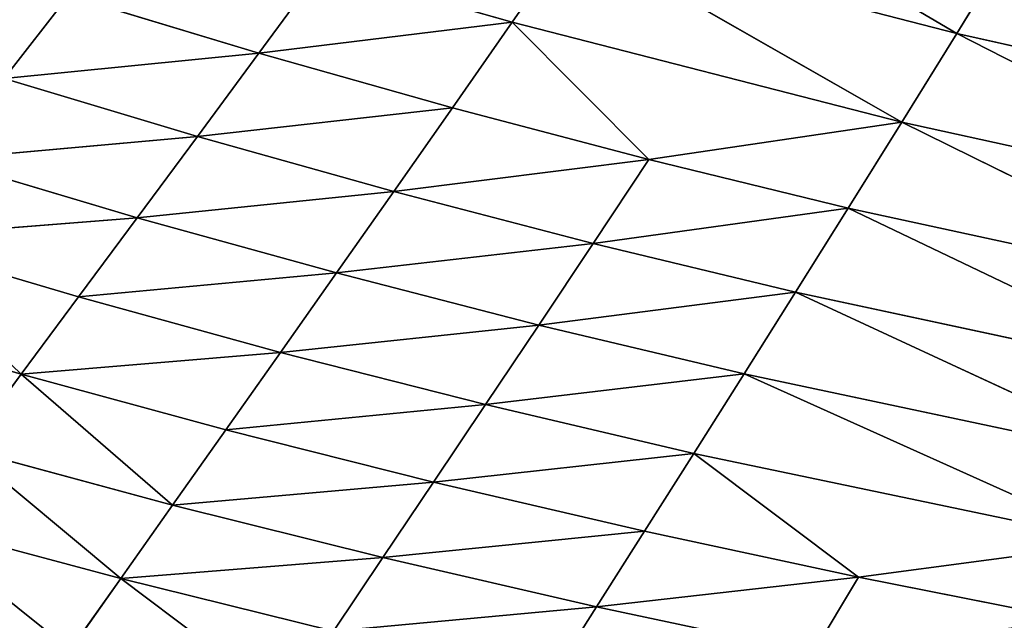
# Model space of a CAD drawing. Extents: x 0 to 500, y 0 to 390.
# Tile 102 of 256: x 146 to 170, y 30 to 44. Entities that reach past the tile are written whole.
import ezdxf

# ---------------------------------------------------------------- set-up
doc = ezdxf.new("R2010")
doc.units = 0
doc.header["$LTSCALE"] = 25.4
doc.layers.get('0').update_dxf_attribs({"linetype": 'CONTINUOUS'})

# ---------------------------------------------------------------- blocks, each defined once
blk = doc.blocks.new('ATLANTA505_-_S_STL')
at = {"color": 0}
for p, q in [((148.922, 84.921, 359.115), (147.697, 88.113, 360.851)), ((148.922, 84.921, 359.115), (147.697, 88.113, 360.851)), ((159.345, 85.2, 361.59), (160.482, 82.112, 359.804)), ((159.345, 85.2, 361.59), (160.482, 82.112, 359.804)), ((143.831, 84.783, 357.756), (148.922, 84.921, 359.115)), ((143.831, 84.783, 357.756), (148.922, 84.921, 359.115)), ((148.922, 84.921, 359.115), (154.094, 85.06, 360.393)), ((148.922, 84.921, 359.115), (154.094, 85.06, 360.393)), ((150.182, 81.812, 357.333), (148.922, 84.921, 359.115)), ((148.922, 84.921, 359.115), (155.293, 81.961, 358.608)), ((150.182, 81.812, 357.333), (148.922, 84.921, 359.115)), ((148.922, 84.921, 359.115), (155.293, 81.961, 358.608)), ((160.482, 82.112, 359.804), (154.094, 85.06, 360.393)), ((155.293, 81.961, 358.608), (154.094, 85.06, 360.393)), ((160.482, 82.112, 359.804), (154.094, 85.06, 360.393)), ((155.293, 81.961, 358.608), (154.094, 85.06, 360.393)), ((155.293, 81.961, 358.608), (160.482, 82.112, 359.804)), ((155.293, 81.961, 358.608), (160.482, 82.112, 359.804)), ((165.747, 82.264, 360.922), (160.482, 82.112, 359.804)), ((165.747, 82.264, 360.922), (160.482, 82.112, 359.804)), ((166.847, 79.271, 359.087), (160.482, 82.112, 359.804)), ((161.648, 79.109, 357.97), (160.482, 82.112, 359.804)), ((166.847, 79.271, 359.087), (160.482, 82.112, 359.804)), ((161.648, 79.109, 357.97), (160.482, 82.112, 359.804)), ((165.747, 82.264, 360.922), (166.847, 79.271, 359.087)), ((165.747, 82.264, 360.922), (166.847, 79.271, 359.087)), ((145.15, 81.665, 355.978), (150.182, 81.812, 357.333)), ((145.15, 81.665, 355.978), (150.182, 81.812, 357.333)), ((150.182, 81.812, 357.333), (155.293, 81.961, 358.608)), ((150.182, 81.812, 357.333), (155.293, 81.961, 358.608)), ((156.523, 78.949, 356.776), (150.182, 81.812, 357.333)), ((151.475, 78.791, 355.504), (150.182, 81.812, 357.333)), ((156.523, 78.949, 356.776), (150.182, 81.812, 357.333)), ((151.475, 78.791, 355.504), (150.182, 81.812, 357.333)), ((156.523, 78.949, 356.776), (155.293, 81.961, 358.608)), ((155.293, 81.961, 358.608), (161.648, 79.109, 357.97)), ((156.523, 78.949, 356.776), (155.293, 81.961, 358.608)), ((155.293, 81.961, 358.608), (161.648, 79.109, 357.97)), ((146.505, 78.635, 354.153), (145.15, 81.665, 355.978)), ((146.505, 78.635, 354.153), (145.15, 81.665, 355.978)), ((172.118, 79.434, 360.129), (166.847, 79.271, 359.087)), ((172.118, 79.434, 360.129), (166.847, 79.271, 359.087)), ((161.648, 79.109, 357.97), (166.847, 79.271, 359.087)), ((161.648, 79.109, 357.97), (166.847, 79.271, 359.087)), ((162.843, 76.195, 356.086), (166.847, 79.271, 359.087)), ((162.843, 76.195, 356.086), (166.847, 79.271, 359.087)), ((173.175, 76.536, 358.243), (166.847, 79.271, 359.087)), ((173.175, 76.536, 358.243), (166.847, 79.271, 359.087)), ((151.475, 78.791, 355.504), (156.523, 78.949, 356.776)), ((151.475, 78.791, 355.504), (156.523, 78.949, 356.776)), ((156.523, 78.949, 356.776), (161.648, 79.109, 357.97)), ((156.523, 78.949, 356.776), (161.648, 79.109, 357.97)), ((162.843, 76.195, 356.086), (156.523, 78.949, 356.776)), ((157.785, 76.027, 354.895), (156.523, 78.949, 356.776)), ((162.843, 76.195, 356.086), (156.523, 78.949, 356.776)), ((157.785, 76.027, 354.895), (156.523, 78.949, 356.776)), ((161.648, 79.109, 357.97), (162.843, 76.195, 356.086)), ((161.648, 79.109, 357.97), (162.843, 76.195, 356.086)), ((146.505, 78.635, 354.153), (151.475, 78.791, 355.504)), ((146.505, 78.635, 354.153), (151.475, 78.791, 355.504)), ((157.785, 76.027, 354.895), (151.475, 78.791, 355.504)), ((152.802, 75.861, 353.627), (151.475, 78.791, 355.504)), ((157.785, 76.027, 354.895), (151.475, 78.791, 355.504)), ((152.802, 75.861, 353.627), (151.475, 78.791, 355.504)), ((141.615, 78.482, 352.721), (146.505, 78.635, 354.153)), ((141.615, 78.482, 352.721), (146.505, 78.635, 354.153)), ((152.802, 75.861, 353.627), (146.505, 78.635, 354.153)), ((147.896, 75.698, 352.28), (146.505, 78.635, 354.153)), ((152.802, 75.861, 353.627), (146.505, 78.635, 354.153)), ((147.896, 75.698, 352.28), (146.505, 78.635, 354.153)), ((162.843, 76.195, 356.086), (173.175, 76.536, 358.243)), ((162.843, 76.195, 356.086), (173.175, 76.536, 358.243)), ((164.067, 73.373, 354.152), (173.175, 76.536, 358.243)), ((164.067, 73.373, 354.152), (173.175, 76.536, 358.243)), ((157.785, 76.027, 354.895), (162.843, 76.195, 356.086)), ((157.785, 76.027, 354.895), (162.843, 76.195, 356.086)), ((162.843, 76.195, 356.086), (164.067, 73.373, 354.152)), ((162.843, 76.195, 356.086), (164.067, 73.373, 354.152)), ((147.896, 75.698, 352.28), (152.802, 75.861, 353.627)), ((147.896, 75.698, 352.28), (152.802, 75.861, 353.627)), ((152.802, 75.861, 353.627), (157.785, 76.027, 354.895)), ((152.802, 75.861, 353.627), (157.785, 76.027, 354.895)), ((159.077, 73.198, 352.964), (152.802, 75.861, 353.627)), ((154.162, 73.026, 351.7), (152.802, 75.861, 353.627)), ((159.077, 73.198, 352.964), (152.802, 75.861, 353.627)), ((154.162, 73.026, 351.7), (152.802, 75.861, 353.627)), ((164.067, 73.373, 354.152), (157.785, 76.027, 354.895)), ((159.077, 73.198, 352.964), (157.785, 76.027, 354.895)), ((164.067, 73.373, 354.152), (157.785, 76.027, 354.895)), ((159.077, 73.198, 352.964), (157.785, 76.027, 354.895)), ((143.069, 75.537, 350.855), (147.896, 75.698, 352.28)), ((143.069, 75.537, 350.855), (147.896, 75.698, 352.28)), ((154.162, 73.026, 351.7), (147.896, 75.698, 352.28)), ((149.322, 72.856, 350.359), (147.896, 75.698, 352.28)), ((154.162, 73.026, 351.7), (147.896, 75.698, 352.28)), ((149.322, 72.856, 350.359), (147.896, 75.698, 352.28)), ((149.322, 72.856, 350.359), (143.069, 75.537, 350.855)), ((149.322, 72.856, 350.359), (143.069, 75.537, 350.855)), ((164.067, 73.373, 354.152), (174.258, 73.728, 356.306)), ((164.067, 73.373, 354.152), (174.258, 73.728, 356.306)), ((165.318, 70.646, 352.166), (174.258, 73.728, 356.306)), ((165.318, 70.646, 352.166), (174.258, 73.728, 356.306)), ((154.162, 73.026, 351.7), (159.077, 73.198, 352.964)), ((154.162, 73.026, 351.7), (159.077, 73.198, 352.964)), ((159.077, 73.198, 352.964), (164.067, 73.373, 354.152)), ((159.077, 73.198, 352.964), (164.067, 73.373, 354.152)), ((165.318, 70.646, 352.166), (159.077, 73.198, 352.964)), ((160.4, 70.466, 350.981), (159.077, 73.198, 352.964)), ((165.318, 70.646, 352.166), (159.077, 73.198, 352.964)), ((160.4, 70.466, 350.981), (159.077, 73.198, 352.964)), ((164.067, 73.373, 354.152), (165.318, 70.646, 352.166)), ((164.067, 73.373, 354.152), (165.318, 70.646, 352.166)), ((149.322, 72.856, 350.359), (154.162, 73.026, 351.7)), ((149.322, 72.856, 350.359), (154.162, 73.026, 351.7)), ((160.4, 70.466, 350.981), (154.162, 73.026, 351.7)), ((155.554, 70.288, 349.723), (154.162, 73.026, 351.7)), ((160.4, 70.466, 350.981), (154.162, 73.026, 351.7)), ((155.554, 70.288, 349.723), (154.162, 73.026, 351.7)), ((149.322, 72.856, 350.359), (144.56, 72.689, 348.941)), ((149.322, 72.856, 350.359), (144.56, 72.689, 348.941)), ((155.554, 70.288, 349.723), (149.322, 72.856, 350.359)), ((149.322, 72.856, 350.359), (150.783, 70.113, 348.388)), ((149.322, 72.856, 350.359), (150.783, 70.113, 348.388)), ((155.554, 70.288, 349.723), (149.322, 72.856, 350.359)), ((144.56, 72.689, 348.941), (150.783, 70.113, 348.388)), ((144.56, 72.689, 348.941), (150.783, 70.113, 348.388)), ((165.318, 70.646, 352.166), (175.364, 71.013, 354.316)), ((165.318, 70.646, 352.166), (175.364, 71.013, 354.316)), ((166.597, 68.017, 350.127), (175.364, 71.013, 354.316)), ((166.597, 68.017, 350.127), (175.364, 71.013, 354.316)), ((160.4, 70.466, 350.981), (165.318, 70.646, 352.166)), ((160.4, 70.466, 350.981), (165.318, 70.646, 352.166)), ((165.318, 70.646, 352.166), (166.597, 68.017, 350.127)), ((165.318, 70.646, 352.166), (166.597, 68.017, 350.127)), ((155.554, 70.288, 349.723), (160.4, 70.466, 350.981)), ((155.554, 70.288, 349.723), (160.4, 70.466, 350.981)), ((166.597, 68.017, 350.127), (160.4, 70.466, 350.981)), ((161.752, 67.833, 348.947), (160.4, 70.466, 350.981)), ((166.597, 68.017, 350.127), (160.4, 70.466, 350.981)), ((161.752, 67.833, 348.947), (160.4, 70.466, 350.981)), ((150.783, 70.113, 348.388), (146.087, 69.941, 346.977)), ((150.783, 70.113, 348.388), (146.087, 69.941, 346.977)), ((155.554, 70.288, 349.723), (150.783, 70.113, 348.388)), ((155.554, 70.288, 349.723), (150.783, 70.113, 348.388)), ((152.276, 67.473, 346.367), (150.783, 70.113, 348.388)), ((150.783, 70.113, 348.388), (156.978, 67.651, 347.694)), ((152.276, 67.473, 346.367), (150.783, 70.113, 348.388)), ((150.783, 70.113, 348.388), (156.978, 67.651, 347.694)), ((161.752, 67.833, 348.947), (155.554, 70.288, 349.723)), ((155.554, 70.288, 349.723), (156.978, 67.651, 347.694)), ((155.554, 70.288, 349.723), (156.978, 67.651, 347.694)), ((161.752, 67.833, 348.947), (155.554, 70.288, 349.723)), ((152.276, 67.473, 346.367), (146.087, 69.941, 346.977)), ((152.276, 67.473, 346.367), (146.087, 69.941, 346.977)), ((147.65, 67.297, 344.964), (146.087, 69.941, 346.977)), ((147.65, 67.297, 344.964), (146.087, 69.941, 346.977)), ((166.597, 68.017, 350.127), (176.493, 68.393, 352.273)), ((166.597, 68.017, 350.127), (176.493, 68.393, 352.273)), ((167.902, 65.489, 348.035), (176.493, 68.393, 352.273)), ((167.902, 65.489, 348.035), (176.493, 68.393, 352.273)), ((161.752, 67.833, 348.947), (166.597, 68.017, 350.127)), ((161.752, 67.833, 348.947), (166.597, 68.017, 350.127)), ((166.597, 68.017, 350.127), (167.902, 65.489, 348.035)), ((166.597, 68.017, 350.127), (167.902, 65.489, 348.035)), ((161.752, 67.833, 348.947), (156.978, 67.651, 347.694)), ((161.752, 67.833, 348.947), (156.978, 67.651, 347.694)), ((161.752, 67.833, 348.947), (158.431, 65.118, 345.613)), ((161.752, 67.833, 348.947), (158.431, 65.118, 345.613)), ((167.902, 65.489, 348.035), (161.752, 67.833, 348.947)), ((167.902, 65.489, 348.035), (161.752, 67.833, 348.947)), ((152.276, 67.473, 346.367), (147.65, 67.297, 344.964)), ((152.276, 67.473, 346.367), (147.65, 67.297, 344.964)), ((152.276, 67.473, 346.367), (156.978, 67.651, 347.694)), ((152.276, 67.473, 346.367), (156.978, 67.651, 347.694)), ((153.802, 64.937, 344.293), (152.276, 67.473, 346.367)), ((152.276, 67.473, 346.367), (158.431, 65.118, 345.613)), ((152.276, 67.473, 346.367), (158.431, 65.118, 345.613)), ((153.802, 64.937, 344.293), (152.276, 67.473, 346.367)), ((156.978, 67.651, 347.694), (158.431, 65.118, 345.613)), ((156.978, 67.651, 347.694), (158.431, 65.118, 345.613)), ((167.902, 65.489, 348.035), (177.644, 65.871, 350.175)), ((167.902, 65.489, 348.035), (177.644, 65.871, 350.175)), ((169.231, 63.065, 345.888), (177.644, 65.871, 350.175)), ((169.231, 63.065, 345.888), (177.644, 65.871, 350.175)), ((167.902, 65.489, 348.035), (158.431, 65.118, 345.613)), ((167.902, 65.489, 348.035), (158.431, 65.118, 345.613)), ((167.902, 65.489, 348.035), (159.912, 62.691, 343.479)), ((167.902, 65.489, 348.035), (159.912, 62.691, 343.479)), ((167.902, 65.489, 348.035), (169.231, 63.065, 345.888)), ((167.902, 65.489, 348.035), (169.231, 63.065, 345.888)), ((153.802, 64.937, 344.293), (158.431, 65.118, 345.613)), ((153.802, 64.937, 344.293), (158.431, 65.118, 345.613)), ((158.431, 65.118, 345.613), (159.912, 62.691, 343.479)), ((158.431, 65.118, 345.613), (159.912, 62.691, 343.479)), ((169.231, 63.065, 345.888), (178.816, 63.45, 348.021)), ((169.231, 63.065, 345.888), (178.816, 63.45, 348.021)), ((169.231, 63.065, 345.888), (159.912, 62.691, 343.479)), ((169.231, 63.065, 345.888), (159.912, 62.691, 343.479)), ((169.231, 63.065, 345.888), (161.419, 60.37, 341.292)), ((169.231, 63.065, 345.888), (161.419, 60.37, 341.292)), ((169.231, 63.065, 345.888), (170.583, 60.744, 343.688)), ((169.231, 63.065, 345.888), (170.583, 60.744, 343.688))]:
    blk.add_line(p, q, dxfattribs=at)
mesh = blk.add_polyface(dxfattribs=at)
corners = [(146.505, 91.385, 362.542), (142.549, 87.986, 359.489), (141.302, 91.27, 361.177), (147.697, 88.113, 360.851)]
mesh.append_faces([[corners[k] for k in face] for face in [(0, 1, 2), (1, 0, 3)]], dxfattribs={"vtx0": -1, "color": 0})
mesh = blk.add_polyface(dxfattribs=at)
corners = [(147.697, 88.113, 360.851), (143.831, 84.783, 357.756), (142.549, 87.986, 359.489), (148.922, 84.921, 359.115)]
mesh.append_faces([[corners[k] for k in face] for face in [(0, 1, 2), (1, 0, 3)]], dxfattribs={"vtx0": -1, "color": 0})
mesh = blk.add_polyface(dxfattribs=at)
corners = [(152.927, 88.241, 362.13), (148.922, 84.921, 359.115), (147.697, 88.113, 360.851), (154.094, 85.06, 360.393)]
mesh.append_faces([[corners[k] for k in face] for face in [(0, 1, 2), (1, 0, 3)]], dxfattribs={"vtx0": -1, "color": 0})
mesh = blk.add_polyface(dxfattribs=at)
corners = [(160.482, 82.112, 359.804), (154.094, 85.06, 360.393), (159.345, 85.2, 361.59)]
mesh.append_faces([[corners[k] for k in face] for face in [(0, 1, 2)]], dxfattribs={"color": 0})
mesh = blk.add_polyface(dxfattribs=at)
corners = [(165.747, 82.264, 360.922), (160.482, 82.112, 359.804), (159.345, 85.2, 361.59)]
mesh.append_faces([[corners[k] for k in face] for face in [(0, 1, 2)]], dxfattribs={"color": 0})
mesh = blk.add_polyface(dxfattribs=at)
corners = [(148.922, 84.921, 359.115), (145.15, 81.665, 355.978), (143.831, 84.783, 357.756), (150.182, 81.812, 357.333)]
mesh.append_faces([[corners[k] for k in face] for face in [(0, 1, 2), (1, 0, 3)]], dxfattribs={"vtx0": -1, "color": 0})
mesh = blk.add_polyface(dxfattribs=at)
corners = [(155.293, 81.961, 358.608), (148.922, 84.921, 359.115), (154.094, 85.06, 360.393)]
mesh.append_faces([[corners[k] for k in face] for face in [(0, 1, 2)]], dxfattribs={"color": 0})
mesh = blk.add_polyface(dxfattribs=at)
corners = [(155.293, 81.961, 358.608), (150.182, 81.812, 357.333), (148.922, 84.921, 359.115)]
mesh.append_faces([[corners[k] for k in face] for face in [(0, 1, 2)]], dxfattribs={"color": 0})
mesh = blk.add_polyface(dxfattribs=at)
corners = [(160.482, 82.112, 359.804), (155.293, 81.961, 358.608), (154.094, 85.06, 360.393)]
mesh.append_faces([[corners[k] for k in face] for face in [(0, 1, 2)]], dxfattribs={"color": 0})
mesh = blk.add_polyface(dxfattribs=at)
corners = [(172.118, 79.434, 360.129), (165.747, 82.264, 360.922), (171.085, 82.418, 361.964)]
mesh.append_faces([[corners[k] for k in face] for face in [(0, 1, 2)]], dxfattribs={"color": 0})
mesh = blk.add_polyface(dxfattribs=at)
corners = [(161.648, 79.109, 357.97), (155.293, 81.961, 358.608), (160.482, 82.112, 359.804)]
mesh.append_faces([[corners[k] for k in face] for face in [(0, 1, 2)]], dxfattribs={"color": 0})
mesh = blk.add_polyface(dxfattribs=at)
corners = [(166.847, 79.271, 359.087), (160.482, 82.112, 359.804), (165.747, 82.264, 360.922)]
mesh.append_faces([[corners[k] for k in face] for face in [(0, 1, 2)]], dxfattribs={"color": 0})
mesh = blk.add_polyface(dxfattribs=at)
corners = [(166.847, 79.271, 359.087), (161.648, 79.109, 357.97), (160.482, 82.112, 359.804)]
mesh.append_faces([[corners[k] for k in face] for face in [(0, 1, 2)]], dxfattribs={"color": 0})
mesh = blk.add_polyface(dxfattribs=at)
corners = [(172.118, 79.434, 360.129), (166.847, 79.271, 359.087), (165.747, 82.264, 360.922)]
mesh.append_faces([[corners[k] for k in face] for face in [(0, 1, 2)]], dxfattribs={"color": 0})
mesh = blk.add_polyface(dxfattribs=at)
corners = [(150.182, 81.812, 357.333), (146.505, 78.635, 354.153), (145.15, 81.665, 355.978), (151.475, 78.791, 355.504)]
mesh.append_faces([[corners[k] for k in face] for face in [(0, 1, 2), (1, 0, 3)]], dxfattribs={"vtx0": -1, "color": 0})
mesh = blk.add_polyface(dxfattribs=at)
corners = [(156.523, 78.949, 356.776), (150.182, 81.812, 357.333), (155.293, 81.961, 358.608)]
mesh.append_faces([[corners[k] for k in face] for face in [(0, 1, 2)]], dxfattribs={"color": 0})
mesh = blk.add_polyface(dxfattribs=at)
corners = [(156.523, 78.949, 356.776), (151.475, 78.791, 355.504), (150.182, 81.812, 357.333)]
mesh.append_faces([[corners[k] for k in face] for face in [(0, 1, 2)]], dxfattribs={"color": 0})
mesh = blk.add_polyface(dxfattribs=at)
corners = [(161.648, 79.109, 357.97), (156.523, 78.949, 356.776), (155.293, 81.961, 358.608)]
mesh.append_faces([[corners[k] for k in face] for face in [(0, 1, 2)]], dxfattribs={"color": 0})
mesh = blk.add_polyface(dxfattribs=at)
corners = [(145.15, 81.665, 355.978), (141.615, 78.482, 352.721), (140.2, 81.52, 354.541), (146.505, 78.635, 354.153)]
mesh.append_faces([[corners[k] for k in face] for face in [(0, 1, 2), (1, 0, 3)]], dxfattribs={"vtx0": -1, "color": 0})
mesh = blk.add_polyface(dxfattribs=at)
corners = [(173.175, 76.536, 358.243), (166.847, 79.271, 359.087), (172.118, 79.434, 360.129)]
mesh.append_faces([[corners[k] for k in face] for face in [(0, 1, 2)]], dxfattribs={"color": 0})
mesh = blk.add_polyface(dxfattribs=at)
corners = [(166.847, 79.271, 359.087), (162.843, 76.195, 356.086), (161.648, 79.109, 357.97)]
mesh.append_faces([[corners[k] for k in face] for face in [(0, 1, 2)]], dxfattribs={"color": 0})
mesh = blk.add_polyface(dxfattribs=at)
corners = [(173.175, 76.536, 358.243), (162.843, 76.195, 356.086), (166.847, 79.271, 359.087)]
mesh.append_faces([[corners[k] for k in face] for face in [(0, 1, 2)]], dxfattribs={"color": 0})
mesh = blk.add_polyface(dxfattribs=at)
corners = [(157.785, 76.027, 354.895), (151.475, 78.791, 355.504), (156.523, 78.949, 356.776)]
mesh.append_faces([[corners[k] for k in face] for face in [(0, 1, 2)]], dxfattribs={"color": 0})
mesh = blk.add_polyface(dxfattribs=at)
corners = [(162.843, 76.195, 356.086), (156.523, 78.949, 356.776), (161.648, 79.109, 357.97)]
mesh.append_faces([[corners[k] for k in face] for face in [(0, 1, 2)]], dxfattribs={"color": 0})
mesh = blk.add_polyface(dxfattribs=at)
corners = [(162.843, 76.195, 356.086), (157.785, 76.027, 354.895), (156.523, 78.949, 356.776)]
mesh.append_faces([[corners[k] for k in face] for face in [(0, 1, 2)]], dxfattribs={"color": 0})
mesh = blk.add_polyface(dxfattribs=at)
corners = [(152.802, 75.861, 353.627), (146.505, 78.635, 354.153), (151.475, 78.791, 355.504)]
mesh.append_faces([[corners[k] for k in face] for face in [(0, 1, 2)]], dxfattribs={"color": 0})
mesh = blk.add_polyface(dxfattribs=at)
corners = [(157.785, 76.027, 354.895), (152.802, 75.861, 353.627), (151.475, 78.791, 355.504)]
mesh.append_faces([[corners[k] for k in face] for face in [(0, 1, 2)]], dxfattribs={"color": 0})
mesh = blk.add_polyface(dxfattribs=at)
corners = [(146.505, 78.635, 354.153), (143.069, 75.537, 350.855), (141.615, 78.482, 352.721), (147.896, 75.698, 352.28)]
mesh.append_faces([[corners[k] for k in face] for face in [(0, 1, 2), (1, 0, 3)]], dxfattribs={"vtx0": -1, "color": 0})
mesh = blk.add_polyface(dxfattribs=at)
corners = [(152.802, 75.861, 353.627), (147.896, 75.698, 352.28), (146.505, 78.635, 354.153)]
mesh.append_faces([[corners[k] for k in face] for face in [(0, 1, 2)]], dxfattribs={"color": 0})
mesh = blk.add_polyface(dxfattribs=at)
corners = [(173.175, 76.536, 358.243), (164.067, 73.373, 354.152), (162.843, 76.195, 356.086)]
mesh.append_faces([[corners[k] for k in face] for face in [(0, 1, 2)]], dxfattribs={"color": 0})
mesh = blk.add_polyface(dxfattribs=at)
corners = [(174.258, 73.728, 356.306), (164.067, 73.373, 354.152), (173.175, 76.536, 358.243)]
mesh.append_faces([[corners[k] for k in face] for face in [(0, 1, 2)]], dxfattribs={"color": 0})
mesh = blk.add_polyface(dxfattribs=at)
corners = [(164.067, 73.373, 354.152), (157.785, 76.027, 354.895), (162.843, 76.195, 356.086)]
mesh.append_faces([[corners[k] for k in face] for face in [(0, 1, 2)]], dxfattribs={"color": 0})
mesh = blk.add_polyface(dxfattribs=at)
corners = [(154.162, 73.026, 351.7), (147.896, 75.698, 352.28), (152.802, 75.861, 353.627)]
mesh.append_faces([[corners[k] for k in face] for face in [(0, 1, 2)]], dxfattribs={"color": 0})
mesh = blk.add_polyface(dxfattribs=at)
corners = [(159.077, 73.198, 352.964), (152.802, 75.861, 353.627), (157.785, 76.027, 354.895)]
mesh.append_faces([[corners[k] for k in face] for face in [(0, 1, 2)]], dxfattribs={"color": 0})
mesh = blk.add_polyface(dxfattribs=at)
corners = [(159.077, 73.198, 352.964), (154.162, 73.026, 351.7), (152.802, 75.861, 353.627)]
mesh.append_faces([[corners[k] for k in face] for face in [(0, 1, 2)]], dxfattribs={"color": 0})
mesh = blk.add_polyface(dxfattribs=at)
corners = [(164.067, 73.373, 354.152), (159.077, 73.198, 352.964), (157.785, 76.027, 354.895)]
mesh.append_faces([[corners[k] for k in face] for face in [(0, 1, 2)]], dxfattribs={"color": 0})
mesh = blk.add_polyface(dxfattribs=at)
corners = [(149.322, 72.856, 350.359), (143.069, 75.537, 350.855), (147.896, 75.698, 352.28)]
mesh.append_faces([[corners[k] for k in face] for face in [(0, 1, 2)]], dxfattribs={"color": 0})
mesh = blk.add_polyface(dxfattribs=at)
corners = [(154.162, 73.026, 351.7), (149.322, 72.856, 350.359), (147.896, 75.698, 352.28)]
mesh.append_faces([[corners[k] for k in face] for face in [(0, 1, 2)]], dxfattribs={"color": 0})
mesh = blk.add_polyface(dxfattribs=at)
corners = [(149.322, 72.856, 350.359), (144.56, 72.689, 348.941), (143.069, 75.537, 350.855)]
mesh.append_faces([[corners[k] for k in face] for face in [(0, 1, 2)]], dxfattribs={"color": 0})
mesh = blk.add_polyface(dxfattribs=at)
corners = [(174.258, 73.728, 356.306), (165.318, 70.646, 352.166), (164.067, 73.373, 354.152)]
mesh.append_faces([[corners[k] for k in face] for face in [(0, 1, 2)]], dxfattribs={"color": 0})
mesh = blk.add_polyface(dxfattribs=at)
corners = [(175.364, 71.013, 354.316), (165.318, 70.646, 352.166), (174.258, 73.728, 356.306)]
mesh.append_faces([[corners[k] for k in face] for face in [(0, 1, 2)]], dxfattribs={"color": 0})
mesh = blk.add_polyface(dxfattribs=at)
corners = [(160.4, 70.466, 350.981), (154.162, 73.026, 351.7), (159.077, 73.198, 352.964)]
mesh.append_faces([[corners[k] for k in face] for face in [(0, 1, 2)]], dxfattribs={"color": 0})
mesh = blk.add_polyface(dxfattribs=at)
corners = [(165.318, 70.646, 352.166), (159.077, 73.198, 352.964), (164.067, 73.373, 354.152)]
mesh.append_faces([[corners[k] for k in face] for face in [(0, 1, 2)]], dxfattribs={"color": 0})
mesh = blk.add_polyface(dxfattribs=at)
corners = [(165.318, 70.646, 352.166), (160.4, 70.466, 350.981), (159.077, 73.198, 352.964)]
mesh.append_faces([[corners[k] for k in face] for face in [(0, 1, 2)]], dxfattribs={"color": 0})
mesh = blk.add_polyface(dxfattribs=at)
corners = [(155.554, 70.288, 349.723), (149.322, 72.856, 350.359), (154.162, 73.026, 351.7)]
mesh.append_faces([[corners[k] for k in face] for face in [(0, 1, 2)]], dxfattribs={"color": 0})
mesh = blk.add_polyface(dxfattribs=at)
corners = [(160.4, 70.466, 350.981), (155.554, 70.288, 349.723), (154.162, 73.026, 351.7)]
mesh.append_faces([[corners[k] for k in face] for face in [(0, 1, 2)]], dxfattribs={"color": 0})
mesh = blk.add_polyface(dxfattribs=at)
corners = [(150.783, 70.113, 348.388), (144.56, 72.689, 348.941), (149.322, 72.856, 350.359)]
mesh.append_faces([[corners[k] for k in face] for face in [(0, 1, 2)]], dxfattribs={"color": 0})
mesh = blk.add_polyface(dxfattribs=at)
corners = [(155.554, 70.288, 349.723), (150.783, 70.113, 348.388), (149.322, 72.856, 350.359)]
mesh.append_faces([[corners[k] for k in face] for face in [(0, 1, 2)]], dxfattribs={"color": 0})
mesh = blk.add_polyface(dxfattribs=at)
corners = [(150.783, 70.113, 348.388), (146.087, 69.941, 346.977), (144.56, 72.689, 348.941)]
mesh.append_faces([[corners[k] for k in face] for face in [(0, 1, 2)]], dxfattribs={"color": 0})
mesh = blk.add_polyface(dxfattribs=at)
corners = [(175.364, 71.013, 354.316), (166.597, 68.017, 350.127), (165.318, 70.646, 352.166)]
mesh.append_faces([[corners[k] for k in face] for face in [(0, 1, 2)]], dxfattribs={"color": 0})
mesh = blk.add_polyface(dxfattribs=at)
corners = [(176.493, 68.393, 352.273), (166.597, 68.017, 350.127), (175.364, 71.013, 354.316)]
mesh.append_faces([[corners[k] for k in face] for face in [(0, 1, 2)]], dxfattribs={"color": 0})
mesh = blk.add_polyface(dxfattribs=at)
corners = [(166.597, 68.017, 350.127), (160.4, 70.466, 350.981), (165.318, 70.646, 352.166)]
mesh.append_faces([[corners[k] for k in face] for face in [(0, 1, 2)]], dxfattribs={"color": 0})
mesh = blk.add_polyface(dxfattribs=at)
corners = [(161.752, 67.833, 348.947), (155.554, 70.288, 349.723), (160.4, 70.466, 350.981)]
mesh.append_faces([[corners[k] for k in face] for face in [(0, 1, 2)]], dxfattribs={"color": 0})
mesh = blk.add_polyface(dxfattribs=at)
corners = [(166.597, 68.017, 350.127), (161.752, 67.833, 348.947), (160.4, 70.466, 350.981)]
mesh.append_faces([[corners[k] for k in face] for face in [(0, 1, 2)]], dxfattribs={"color": 0})
mesh = blk.add_polyface(dxfattribs=at)
corners = [(152.276, 67.473, 346.367), (146.087, 69.941, 346.977), (150.783, 70.113, 348.388)]
mesh.append_faces([[corners[k] for k in face] for face in [(0, 1, 2)]], dxfattribs={"color": 0})
mesh = blk.add_polyface(dxfattribs=at)
corners = [(156.978, 67.651, 347.694), (150.783, 70.113, 348.388), (155.554, 70.288, 349.723)]
mesh.append_faces([[corners[k] for k in face] for face in [(0, 1, 2)]], dxfattribs={"color": 0})
mesh = blk.add_polyface(dxfattribs=at)
corners = [(156.978, 67.651, 347.694), (152.276, 67.473, 346.367), (150.783, 70.113, 348.388)]
mesh.append_faces([[corners[k] for k in face] for face in [(0, 1, 2)]], dxfattribs={"color": 0})
mesh = blk.add_polyface(dxfattribs=at)
corners = [(161.752, 67.833, 348.947), (156.978, 67.651, 347.694), (155.554, 70.288, 349.723)]
mesh.append_faces([[corners[k] for k in face] for face in [(0, 1, 2)]], dxfattribs={"color": 0})
mesh = blk.add_polyface(dxfattribs=at)
corners = [(147.65, 67.297, 344.964), (141.47, 69.772, 345.488), (146.087, 69.941, 346.977)]
mesh.append_faces([[corners[k] for k in face] for face in [(0, 1, 2)]], dxfattribs={"color": 0})
mesh = blk.add_polyface(dxfattribs=at)
corners = [(152.276, 67.473, 346.367), (147.65, 67.297, 344.964), (146.087, 69.941, 346.977)]
mesh.append_faces([[corners[k] for k in face] for face in [(0, 1, 2)]], dxfattribs={"color": 0})
mesh = blk.add_polyface(dxfattribs=at)
corners = [(176.493, 68.393, 352.273), (167.902, 65.489, 348.035), (166.597, 68.017, 350.127)]
mesh.append_faces([[corners[k] for k in face] for face in [(0, 1, 2)]], dxfattribs={"color": 0})
mesh = blk.add_polyface(dxfattribs=at)
corners = [(177.644, 65.871, 350.175), (167.902, 65.489, 348.035), (176.493, 68.393, 352.273)]
mesh.append_faces([[corners[k] for k in face] for face in [(0, 1, 2)]], dxfattribs={"color": 0})
mesh = blk.add_polyface(dxfattribs=at)
corners = [(167.902, 65.489, 348.035), (161.752, 67.833, 348.947), (166.597, 68.017, 350.127)]
mesh.append_faces([[corners[k] for k in face] for face in [(0, 1, 2)]], dxfattribs={"color": 0})
mesh = blk.add_polyface(dxfattribs=at)
corners = [(161.752, 67.833, 348.947), (158.431, 65.118, 345.613), (156.978, 67.651, 347.694)]
mesh.append_faces([[corners[k] for k in face] for face in [(0, 1, 2)]], dxfattribs={"color": 0})
mesh = blk.add_polyface(dxfattribs=at)
corners = [(167.902, 65.489, 348.035), (158.431, 65.118, 345.613), (161.752, 67.833, 348.947)]
mesh.append_faces([[corners[k] for k in face] for face in [(0, 1, 2)]], dxfattribs={"color": 0})
mesh = blk.add_polyface(dxfattribs=at)
corners = [(153.802, 64.937, 344.293), (147.65, 67.297, 344.964), (152.276, 67.473, 346.367)]
mesh.append_faces([[corners[k] for k in face] for face in [(0, 1, 2)]], dxfattribs={"color": 0})
mesh = blk.add_polyface(dxfattribs=at)
corners = [(158.431, 65.118, 345.613), (152.276, 67.473, 346.367), (156.978, 67.651, 347.694)]
mesh.append_faces([[corners[k] for k in face] for face in [(0, 1, 2)]], dxfattribs={"color": 0})
mesh = blk.add_polyface(dxfattribs=at)
corners = [(158.431, 65.118, 345.613), (153.802, 64.937, 344.293), (152.276, 67.473, 346.367)]
mesh.append_faces([[corners[k] for k in face] for face in [(0, 1, 2)]], dxfattribs={"color": 0})
mesh = blk.add_polyface(dxfattribs=at)
corners = [(177.644, 65.871, 350.175), (169.231, 63.065, 345.888), (167.902, 65.489, 348.035)]
mesh.append_faces([[corners[k] for k in face] for face in [(0, 1, 2)]], dxfattribs={"color": 0})
mesh = blk.add_polyface(dxfattribs=at)
corners = [(178.816, 63.45, 348.021), (169.231, 63.065, 345.888), (177.644, 65.871, 350.175)]
mesh.append_faces([[corners[k] for k in face] for face in [(0, 1, 2)]], dxfattribs={"color": 0})
mesh = blk.add_polyface(dxfattribs=at)
corners = [(167.902, 65.489, 348.035), (159.912, 62.691, 343.479), (158.431, 65.118, 345.613)]
mesh.append_faces([[corners[k] for k in face] for face in [(0, 1, 2)]], dxfattribs={"color": 0})
mesh = blk.add_polyface(dxfattribs=at)
corners = [(167.902, 65.489, 348.035), (169.231, 63.065, 345.888), (159.912, 62.691, 343.479)]
mesh.append_faces([[corners[k] for k in face] for face in [(0, 1, 2)]], dxfattribs={"color": 0})
mesh = blk.add_polyface(dxfattribs=at)
corners = [(158.431, 65.118, 345.613), (159.912, 62.691, 343.479), (153.802, 64.937, 344.293)]
mesh.append_faces([[corners[k] for k in face] for face in [(0, 1, 2)]], dxfattribs={"color": 0})
mesh = blk.add_polyface(dxfattribs=at)
corners = [(178.816, 63.45, 348.021), (170.583, 60.744, 343.688), (169.231, 63.065, 345.888)]
mesh.append_faces([[corners[k] for k in face] for face in [(0, 1, 2)]], dxfattribs={"color": 0})
mesh = blk.add_polyface(dxfattribs=at)
corners = [(169.231, 63.065, 345.888), (161.419, 60.37, 341.292), (159.912, 62.691, 343.479)]
mesh.append_faces([[corners[k] for k in face] for face in [(0, 1, 2)]], dxfattribs={"color": 0})
mesh = blk.add_polyface(dxfattribs=at)
corners = [(169.231, 63.065, 345.888), (170.583, 60.744, 343.688), (161.419, 60.37, 341.292)]
mesh.append_faces([[corners[k] for k in face] for face in [(0, 1, 2)]], dxfattribs={"color": 0})

msp = doc.modelspace()

# ---------------------------------------------------------------- block references
at = {"color": 254, "extrusion": (0, -1, 1.11022e-16)}
msp.add_blockref('ATLANTA505_-_S_STL', (-0.149, -0.01, -389.852), dxfattribs=at)

doc.saveas('drawing.dxf')
